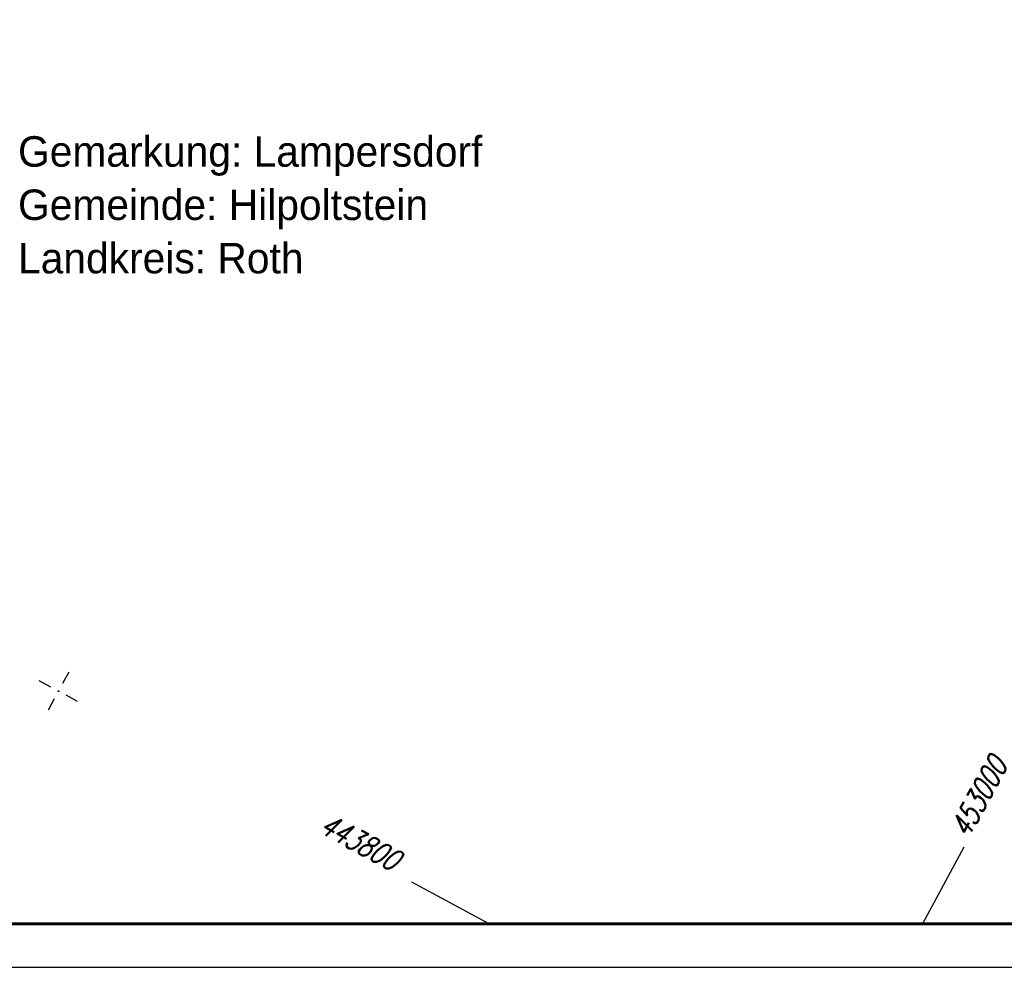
# Model space of a CAD drawing. Extents: x 0 to 1135, y 0 to 420.
# Tile 15 of 80: x 405 to 519, y 0 to 109. Entities that reach past the tile are written whole.
import ezdxf

# ---------------------------------------------------------------- set-up
doc = ezdxf.new("R2010")
doc.units = 0
doc.header["$LTSCALE"] = 2
doc.header["$MEASUREMENT"] = 0
doc.linetypes.add('AUSGEZOGEN', pattern=[0])
doc.layers.get('0').update_dxf_attribs({"color": 8, "linetype": 'AUSGEZOGEN'})
for name, color, linetype in [('MULDE', 8, 'AUSGEZOGEN'), ('NETZ', 250, 'AUSGEZOGEN'), ('RAHMEN', 250, 'AUSGEZOGEN'), ('SCHRIFT', 8, 'AUSGEZOGEN')]:
    doc.layers.add(name, color=color, linetype=linetype)
doc.styles.add('ROMANS', font='romans.shx', dxfattribs={"width": 0.8})
doc.styles.add('UNIR-H', font='unir_h.shx', dxfattribs={"width": 0.8})

# ---------------------------------------------------------------- blocks, each defined once
blk = doc.blocks.new('IKR')
at = {"color": 0}
for p, q in [((0, 1), (0, 2.5)), ((-2.5, 0), (-1, 0)), ((1, 0), (2.5, 0)), ((0, -2.5), (0, -1))]:
    blk.add_line(p, q, dxfattribs=at)
blk.add_circle((0, 0), 0.05, dxfattribs=at)
blk.add_point((0, 0), dxfattribs=at)

msp = doc.modelspace()

# ---------------------------------------------------------------- linework, layer by layer
at = {"layer": 'MULDE'}
msp.add_lwpolyline([(402.17, 240.74, 0.000005), (413.43, 240.74, 0.000006), (421.55, 240.73, 0), (450.36, 240.73, 0.000007), (451.86, 240.73), (463.17, 240.72, 0.000006), (493.06, 240.72, 0.000025), (500.11, 240.72, 0.000589), (500.47, 240.72, 0.000017), (513.16, 240.75, 0.001441), (540.28, 240.89, -0.004051), (549.92, 240.89, -0.002327), (552.3, 240.86, 0.000509), (563.18, 240.68, 0.000608), (574.06, 240.53, 0.011247), (574.65, 240.53, 0.026637), (574.66, 240.53, 0.000678), (575.14, 240.6, 0.037681), (577.07, 241.03, 0.034266), (579.1, 241.79)], format="xyb", dxfattribs=at)
at = {"layer": 'NETZ'}
for p, q in [((509.19, 5.02), (513.95, 13.82)), ((459.31, 5.02), (450.51, 9.78))]:
    msp.add_line(p, q, dxfattribs=at)
at = {"layer": 'RAHMEN'}
msp.add_line((0, 0), (950, 0), dxfattribs=at)
at = {"layer": 'RAHMEN', "const_width": 0.35}
msp.add_lwpolyline([(25, 5), (1130, 5), (1130, 415), (25, 415), (25, 5)], dxfattribs=at)

# ---------------------------------------------------------------- block references
at = {"layer": 'NETZ', "rotation": 151.5965}
msp.add_blockref('IKR', (409.94, 31.71), dxfattribs=at)

# ---------------------------------------------------------------- texts
at = {"layer": 'NETZ', "style": 'ROMANS', "oblique": 16.6, "width": 0.75}
for s, rotation, p in [('453000', 61.5965, (514.42, 14.7)), ('443800', 331.5965, (439.73, 15.6))]:
    msp.add_text(s, height=2.5, rotation=rotation, dxfattribs=at).set_placement(p)
at = {"layer": 'SCHRIFT', "style": 'UNIR-H'}
for s, p in [('Gemarkung: Lampersdorf', (405.3, 91.94)), ('Gemeinde: Hilpoltstein', (405.3, 85.82)), ('Landkreis: Roth', (405.3, 79.69))]:
    msp.add_text(s, height=3.5, dxfattribs=at).set_placement(p)

doc.saveas('drawing.dxf')
